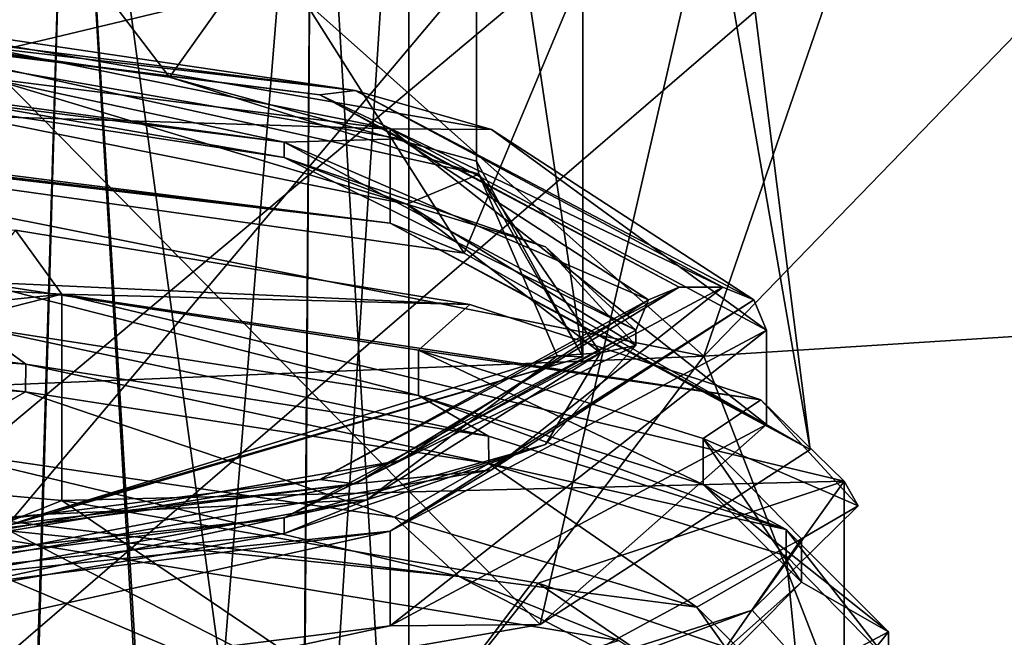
# Model space of a CAD drawing. Header units: millimetres. Extents: x -108 to 102, y -29 to 80.
# Tile 226 of 256: x -58.48 to -52.84, y 31.37 to 34.91. Entities that reach past the tile are written whole.
import ezdxf

# ---------------------------------------------------------------- set-up
doc = ezdxf.new("R2010")
doc.units = ezdxf.units.MM
doc.header["$LTSCALE"] = 65.185185
for name, color, linetype in [('115', 7, 'CONTINUOUS'), ('1153', 7, 'CONTINUOUS'), ('116', 7, 'CONTINUOUS'), ('1193', 7, 'CONTINUOUS'), ('146', 7, 'CONTINUOUS'), ('1475', 7, 'CONTINUOUS'), ('150', 7, 'CONTINUOUS'), ('151', 7, 'CONTINUOUS'), ('152', 7, 'CONTINUOUS'), ('1587', 7, 'CONTINUOUS'), ('1593', 7, 'CONTINUOUS'), ('1662', 7, 'CONTINUOUS'), ('1673', 7, 'CONTINUOUS'), ('169', 7, 'CONTINUOUS'), ('171', 7, 'CONTINUOUS'), ('177', 7, 'CONTINUOUS'), ('1798', 7, 'CONTINUOUS'), ('181', 7, 'CONTINUOUS'), ('186', 7, 'CONTINUOUS'), ('1869', 7, 'CONTINUOUS'), ('2140', 7, 'CONTINUOUS'), ('2226', 7, 'CONTINUOUS'), ('2230', 7, 'CONTINUOUS'), ('2347', 7, 'CONTINUOUS'), ('2375', 7, 'CONTINUOUS'), ('2416', 7, 'CONTINUOUS'), ('2418', 7, 'CONTINUOUS'), ('284', 7, 'CONTINUOUS'), ('327', 7, 'CONTINUOUS'), ('379', 7, 'CONTINUOUS'), ('412', 7, 'CONTINUOUS'), ('525', 7, 'CONTINUOUS'), ('607', 7, 'CONTINUOUS'), ('948', 7, 'CONTINUOUS'), ('968', 7, 'CONTINUOUS')]:
    doc.layers.add(name, color=color, linetype=linetype)

msp = doc.modelspace()

# ---------------------------------------------------------------- linework, layer by layer
at = {"layer": '115', "linetype": 'CONTINUOUS'}
msp.add_3dface([(-53.97, 29.1673, 82.05), (-2.5, -10.5, 82.05), (-45.672, 37.7731, 82.05), (-53.97, 29.1673, 82.05)], dxfattribs=at)
at = {"layer": '1153', "linetype": 'CONTINUOUS'}
for points in [[(-54.2, 32.5933, 228.5643), (-56.3581, 31.44, 222.0232), (-54.2, 33.135, 228.4688), (-54.2, 32.5933, 228.5643)], [(-54.2, 33.135, 228.4688), (-56.3581, 31.44, 222.0232), (-56.3581, 31.9816, 221.9277), (-54.2, 33.135, 228.4688)], [(-56.3581, 31.9816, 221.9277), (-62.008, 30.7271, 217.9806), (-62.0081, 31.2688, 217.8851), (-56.3581, 31.9816, 221.9277)], [(-56.3581, 31.44, 222.0232), (-62.008, 30.7271, 217.9806), (-56.3581, 31.9816, 221.9277), (-56.3581, 31.44, 222.0232)]]:
    msp.add_3dface(points, dxfattribs=at)
at = {"layer": '116', "linetype": 'CONTINUOUS'}
for points in [[(-92.5, -10.5, 80.05), (-2.5, 79.5, 80.05), (-2.5, -10.5, 80.05), (-92.5, -10.5, 80.05)], [(-2.5, 79.5, 80.05), (-92.5, -10.5, 80.05), (-61.3855, 28.8369, 80.05), (-2.5, 79.5, 80.05)], [(-58.8427, 32.3367, 80.05), (-2.5, 79.5, 80.05), (-61.3855, 28.8369, 80.05), (-58.8427, 32.3367, 80.05)], [(-58.8427, 36.6633, 80.05), (-2.5, 79.5, 80.05), (-58.8427, 32.3367, 80.05), (-58.8427, 36.6633, 80.05)]]:
    msp.add_3dface(points, dxfattribs=at)
at = {"layer": '1193', "linetype": 'CONTINUOUS'}
for points in [[(-59.2988, 34.5284, 236.8898), (-56.9648, 34.1231, 234.5913), (-59.5569, 34.5177, 236.8293), (-59.2988, 34.5284, 236.8898)], [(-59.5569, 34.5177, 236.8293), (-56.9648, 34.1231, 234.5913), (-56.262, 33.8567, 233.0806), (-59.5569, 34.5177, 236.8293)], [(-56.9648, 34.1231, 234.5913), (-55.4664, 33.6124, 231.6951), (-56.262, 33.8567, 233.0806), (-56.9648, 34.1231, 234.5913)], [(-55.4664, 33.6124, 231.6951), (-54.95, 33.0463, 228.4844), (-56.262, 33.8567, 233.0806), (-55.4664, 33.6124, 231.6951)], [(-56.262, 33.8567, 233.0806), (-54.95, 33.0463, 228.4844), (-55.1529, 33.004, 228.2447), (-56.262, 33.8567, 233.0806)], [(-54.95, 33.0463, 228.4844), (-55.4664, 32.4801, 225.2737), (-55.1529, 33.004, 228.2447), (-54.95, 33.0463, 228.4844)], [(-55.1529, 33.004, 228.2447), (-55.4664, 32.4801, 225.2737), (-56.4918, 32.1613, 223.4652), (-55.1529, 33.004, 228.2447)], [(-55.4664, 32.4801, 225.2737), (-56.9648, 31.9695, 222.3775), (-56.4918, 32.1613, 223.4652), (-55.4664, 32.4801, 225.2737)], [(-56.4918, 32.1613, 223.4652), (-59.2988, 31.5642, 220.079), (-59.9622, 31.5279, 219.8734), (-56.4918, 32.1613, 223.4652)], [(-56.9648, 31.9695, 222.3775), (-59.2988, 31.5642, 220.079), (-56.4918, 32.1613, 223.4652), (-56.9648, 31.9695, 222.3775)]]:
    msp.add_3dface(points, dxfattribs=at)
at = {"layer": '146', "color": 7, "linetype": 'CONTINUOUS', "true_color": 0x0303ff}
msp.add_3dface([(-58.7111, 34.7103, 218.7026), (-54.5154, 35.7131, 224.3896), (-58.5572, 34.9651, 220.1475), (-58.7111, 34.7103, 218.7026)], dxfattribs=at)
at = {"layer": '1475', "color": 7, "linetype": 'CONTINUOUS', "true_color": 0x303b4f}
for points in [[(-57.6231, 34.5846, 235.2631), (-60.1541, 34.9482, 237.3256), (-59.5569, 34.8504, 236.7706), (-57.6231, 34.5846, 235.2631)], [(-55.8487, 34.0281, 232.1072), (-57.6231, 34.5846, 235.2631), (-59.5569, 34.8504, 236.7706), (-55.8487, 34.0281, 232.1072)], [(-55.863, 34.1028, 232.5312), (-57.6231, 34.5846, 235.2631), (-55.8487, 34.0281, 232.1072), (-55.863, 34.1028, 232.5312)], [(-55.2531, 32.981, 226.169), (-55.863, 34.1028, 232.5312), (-55.8487, 34.0281, 232.1072), (-55.2531, 32.981, 226.169)], [(-55.3996, 32.9866, 226.2006), (-55.2531, 32.981, 226.169), (-55.8487, 34.0281, 232.1072), (-55.3996, 32.9866, 226.2006)], [(-58.5572, 32.0111, 220.6684), (-55.2531, 32.981, 226.169), (-58.3612, 32.0776, 221.0456), (-58.5572, 32.0111, 220.6684)], [(-58.3612, 32.0776, 221.0456), (-55.2531, 32.981, 226.169), (-55.3996, 32.9866, 226.2006), (-58.3612, 32.0776, 221.0456)], [(-63.7335, 31.6081, 218.3825), (-58.5572, 32.0111, 220.6684), (-58.3612, 32.0776, 221.0456), (-63.7335, 31.6081, 218.3825)]]:
    msp.add_3dface(points, dxfattribs=at)
at = {"layer": '150', "color": 7, "linetype": 'CONTINUOUS', "true_color": 0x0303ff}
for points in [[(-61.2014, 34.3127, 239.1467), (-58.7111, 37.9555, 237.1071), (-55.9331, 33.5749, 234.9622), (-61.2014, 34.3127, 239.1467)], [(-58.7111, 37.9555, 237.1071), (-54.5154, 36.9527, 231.4201), (-55.9331, 33.5749, 234.9622), (-58.7111, 37.9555, 237.1071)], [(-55.9331, 33.5749, 234.9622), (-54.5154, 36.9527, 231.4201), (-53.95, 32.4512, 228.5893), (-55.9331, 33.5749, 234.9622)], [(-54.5154, 36.9527, 231.4201), (-54.5154, 35.7131, 224.3896), (-53.95, 32.4512, 228.5893), (-54.5154, 36.9527, 231.4201)], [(-54.5154, 35.7131, 224.3896), (-58.7111, 34.7103, 218.7026), (-55.4974, 31.4484, 222.9021), (-54.5154, 35.7131, 224.3896)], [(-53.95, 32.4512, 228.5893), (-54.5154, 35.7131, 224.3896), (-55.4974, 31.4484, 222.9021), (-53.95, 32.4512, 228.5893)], [(-55.4974, 31.4484, 222.9021), (-58.7111, 34.7103, 218.7026), (-59.725, 30.7142, 218.7387), (-55.4974, 31.4484, 222.9021)]]:
    msp.add_3dface(points, dxfattribs=at)
at = {"layer": '151', "color": 7, "linetype": 'CONTINUOUS', "true_color": 0x0303ff}
for points in [[(-65.5, 33.7504, 240.9008), (-58.5066, 33.7082, 238.1651), (-58.2409, 33.3408, 238.578), (-65.5, 33.7504, 240.9008)], [(-58.5066, 33.7082, 238.1651), (-55.9009, 33.2807, 235.5591), (-58.2409, 33.3408, 238.578), (-58.5066, 33.7082, 238.1651)], [(-55.9009, 33.2807, 235.5591), (-54.2319, 32.7346, 232.2674), (-58.2409, 33.3408, 238.578), (-55.9009, 33.2807, 235.5591)], [(-58.2409, 33.3408, 238.578), (-54.2319, 32.7346, 232.2674), (-53.7544, 32.2685, 232.4966), (-58.2409, 33.3408, 238.578)], [(-54.2319, 32.7346, 232.2674), (-53.6755, 32.1268, 228.6667), (-53.7544, 32.2685, 232.4966), (-54.2319, 32.7346, 232.2674)], [(-53.6755, 32.1268, 228.6667), (-54.2826, 31.5304, 225.0734), (-53.7544, 32.2685, 232.4966), (-53.6755, 32.1268, 228.6667)], [(-53.7544, 32.2685, 232.4966), (-54.2826, 31.5304, 225.0734), (-53.7544, 30.9431, 224.9802), (-53.7544, 32.2685, 232.4966)], [(-54.2826, 31.5304, 225.0734), (-55.9859, 30.9891, 221.8317), (-53.7544, 30.9431, 224.9802), (-54.2826, 31.5304, 225.0734)]]:
    msp.add_3dface(points, dxfattribs=at)
at = {"layer": '152', "color": 7, "linetype": 'CONTINUOUS', "true_color": 0x0303ff}
for points in [[(-65.5, 32.5686, 241.1091), (-65.5, 33.7504, 240.9008), (-58.2409, 33.3408, 238.578), (-65.5, 32.5686, 241.1091)], [(-65.5, 32.5686, 241.1091), (-58.2409, 33.3408, 238.578), (-61.6834, 32.4636, 240.5138), (-65.5, 32.5686, 241.1091)], [(-61.6834, 32.4636, 240.5138), (-58.2409, 33.3408, 238.578), (-58.2409, 32.159, 238.7863), (-61.6834, 32.4636, 240.5138)], [(-58.2409, 33.3408, 238.578), (-53.7544, 32.2685, 232.4966), (-58.2409, 32.159, 238.7863), (-58.2409, 33.3408, 238.578)], [(-58.2409, 32.159, 238.7863), (-53.7544, 32.2685, 232.4966), (-55.5086, 31.6846, 236.0956), (-58.2409, 32.159, 238.7863)], [(-55.5086, 31.6846, 236.0956), (-53.7544, 32.2685, 232.4966), (-53.7544, 31.0867, 232.7049), (-55.5086, 31.6846, 236.0956)], [(-53.7544, 32.2685, 232.4966), (-53.7544, 30.9431, 224.9802), (-53.7544, 31.0867, 232.7049), (-53.7544, 32.2685, 232.4966)]]:
    msp.add_3dface(points, dxfattribs=at)
at = {"layer": '1587', "linetype": 'CONTINUOUS'}
for points in [[(-62.1007, 31.5804, 239.3658), (-56.6008, 30.8865, 235.4306), (-59.4122, 32.073, 239.0723), (-62.1007, 31.5804, 239.3658)], [(-59.4122, 32.073, 239.0723), (-56.6008, 30.8865, 235.4306), (-55.0473, 31.3559, 234.7676), (-59.4122, 32.073, 239.0723)]]:
    msp.add_3dface(points, dxfattribs=at)
at = {"layer": '1593', "linetype": 'CONTINUOUS'}
for points in [[(-56.5584, 32.2538, 222.0316), (-54.45, 33.3812, 228.4253), (-55.7773, 32.3343, 222.9099), (-56.5584, 32.2538, 222.0316)], [(-55.7773, 32.3343, 222.9099), (-54.45, 33.3812, 228.4253), (-54.2732, 33.309, 228.4381), (-55.7773, 32.3343, 222.9099)], [(-54.2, 33.135, 228.4688), (-56.3581, 31.9816, 221.9277), (-54.2732, 33.309, 228.4381), (-54.2, 33.135, 228.4688)], [(-56.3581, 31.9816, 221.9277), (-55.7773, 32.3343, 222.9099), (-54.2732, 33.309, 228.4381), (-56.3581, 31.9816, 221.9277)], [(-56.3581, 31.9816, 221.9277), (-59.8866, 31.6207, 218.8631), (-55.7773, 32.3343, 222.9099), (-56.3581, 31.9816, 221.9277)], [(-59.8866, 31.6207, 218.8631), (-56.5584, 32.2538, 222.0316), (-55.7773, 32.3343, 222.9099), (-59.8866, 31.6207, 218.8631)], [(-62.0844, 31.5563, 218.0761), (-56.5584, 32.2538, 222.0316), (-59.8866, 31.6207, 218.8631), (-62.0844, 31.5563, 218.0761)], [(-56.3581, 31.9816, 221.9277), (-62.0081, 31.2688, 217.8851), (-59.8866, 31.6207, 218.8631), (-56.3581, 31.9816, 221.9277)]]:
    msp.add_3dface(points, dxfattribs=at)
at = {"layer": '1662', "linetype": 'CONTINUOUS'}
for points in [[(-62.1616, 35.1647, 238.5404), (-56.7605, 34.483, 234.6741), (-60.1884, 34.9066, 237.4983), (-62.1616, 35.1647, 238.5404)], [(-62.2399, 34.8773, 238.35), (-60.1884, 34.9066, 237.4983), (-56.9649, 34.2118, 234.5757), (-62.2399, 34.8773, 238.35)], [(-60.1884, 34.9066, 237.4983), (-56.7605, 34.483, 234.6741), (-56.3, 34.2314, 233.669), (-60.1884, 34.9066, 237.4983)], [(-60.1884, 34.9066, 237.4983), (-56.3, 34.2314, 233.669), (-56.9649, 34.2118, 234.5757), (-60.1884, 34.9066, 237.4983)], [(-56.7605, 34.483, 234.6741), (-54.7, 33.3812, 228.4253), (-56.3, 34.2314, 233.669), (-56.7605, 34.483, 234.6741)], [(-56.3, 34.2314, 233.669), (-54.8768, 33.309, 228.4381), (-56.9649, 34.2118, 234.5757), (-56.3, 34.2314, 233.669)], [(-54.8768, 33.309, 228.4381), (-54.95, 33.135, 228.4688), (-56.9649, 34.2118, 234.5757), (-54.8768, 33.309, 228.4381)], [(-56.3, 34.2314, 233.669), (-54.7, 33.3812, 228.4253), (-54.8768, 33.309, 228.4381), (-56.3, 34.2314, 233.669)]]:
    msp.add_3dface(points, dxfattribs=at)
at = {"layer": '1673', "linetype": 'CONTINUOUS'}
for points in [[(-61.7955, 33.1824, 240.0503), (-58.447, 32.9387, 238.3616), (-61.9462, 33.3843, 239.5306), (-61.7955, 33.1824, 240.0503)], [(-61.9462, 33.3843, 239.5306), (-58.447, 32.9387, 238.3616), (-58.7404, 33.1529, 237.9127), (-61.9462, 33.3843, 239.5306)], [(-58.447, 32.9387, 238.3616), (-55.7943, 32.5275, 235.7416), (-58.7404, 33.1529, 237.9127), (-58.447, 32.9387, 238.3616)], [(-58.7404, 33.1529, 237.9127), (-55.7943, 32.5275, 235.7416), (-56.1963, 32.7604, 235.3986), (-58.7404, 33.1529, 237.9127)], [(-55.7943, 32.5275, 235.7416), (-54.0883, 31.9925, 232.4386), (-56.1963, 32.7604, 235.3986), (-55.7943, 32.5275, 235.7416)], [(-56.1963, 32.7604, 235.3986), (-54.0883, 31.9925, 232.4386), (-54.5628, 32.2498, 232.2332), (-56.1963, 32.7604, 235.3986)], [(-55.9622, 31.7221, 235.242), (-61.1793, 32.3612, 239.4271), (-59.4122, 32.073, 239.0723), (-55.9622, 31.7221, 235.242)], [(-54.0883, 31.9925, 232.4386), (-53.5, 31.4052, 228.7737), (-54.5628, 32.2498, 232.2332), (-54.0883, 31.9925, 232.4386)], [(-54.5628, 32.2498, 232.2332), (-53.5, 31.4052, 228.7737), (-54, 31.6895, 228.7236), (-54.5628, 32.2498, 232.2332)], [(-55.9622, 31.7221, 235.242), (-59.4122, 32.073, 239.0723), (-55.0473, 31.3559, 234.7676), (-55.9622, 31.7221, 235.242)], [(-54, 30.7047, 228.8973), (-55.9622, 31.7221, 235.242), (-55.0473, 31.3559, 234.7676), (-54, 30.7047, 228.8973)], [(-53.5, 31.4052, 228.7737), (-55.5223, 30.3341, 222.1931), (-54, 31.6895, 228.7236), (-53.5, 31.4052, 228.7737)], [(-54, 31.6895, 228.7236), (-55.5223, 30.3341, 222.1931), (-54.5778, 31.1069, 225.1715), (-54, 31.6895, 228.7236)]]:
    msp.add_3dface(points, dxfattribs=at)
at = {"layer": '169', "linetype": 'CONTINUOUS'}
for points in [[(-59.7336, 37.4997, 87.1683), (-59.0034, 34.7096, 86.857), (-58.1934, 37.4997, 86.821), (-59.7336, 37.4997, 87.1683)], [(-58.1934, 37.4997, 86.821), (-59.0034, 34.7096, 86.857), (-58.4993, 27.2538, 86.8), (-58.1934, 37.4997, 86.821)], [(-57.6121, 27.5646, 86.9826), (-58.1934, 37.4997, 86.821), (-58.4993, 27.2538, 86.8), (-57.6121, 27.5646, 86.9826)], [(-56.804, 37.4997, 87.5715), (-58.1934, 37.4997, 86.821), (-56.8732, 27.8641, 87.4956), (-56.804, 37.4997, 87.5715)], [(-56.8732, 27.8641, 87.4956), (-58.1934, 37.4997, 86.821), (-57.6121, 27.5646, 86.9826), (-56.8732, 27.8641, 87.4956)], [(-56.25, 28.1655, 89.05), (-56.804, 37.4997, 87.5715), (-56.8732, 27.8641, 87.4956), (-56.25, 28.1655, 89.05)], [(-56.25, 37.4997, 89.05), (-56.804, 37.4997, 87.5715), (-56.25, 28.1655, 89.05), (-56.25, 37.4997, 89.05)]]:
    msp.add_3dface(points, dxfattribs=at)
at = {"layer": '171', "linetype": 'CONTINUOUS'}
for points in [[(-59.0037, 34.7205, 91.243), (-59.7336, 37.4997, 90.9317), (-58.1934, 37.4997, 91.279), (-59.0037, 34.7205, 91.243)], [(-59.0037, 34.7205, 91.243), (-58.1934, 37.4997, 91.279), (-58.4847, 27.3713, 91.2999), (-59.0037, 34.7205, 91.243)], [(-58.4847, 27.3713, 91.2999), (-58.1934, 37.4997, 91.279), (-57.5998, 27.6696, 91.1121), (-58.4847, 27.3713, 91.2999)], [(-58.1934, 37.4997, 91.279), (-56.804, 37.4997, 90.5285), (-57.5998, 27.6696, 91.1121), (-58.1934, 37.4997, 91.279)], [(-57.5998, 27.6696, 91.1121), (-56.804, 37.4997, 90.5285), (-56.8683, 27.9394, 90.5992), (-57.5998, 27.6696, 91.1121)], [(-56.25, 37.4997, 89.05), (-56.25, 28.1655, 89.05), (-56.8683, 27.9394, 90.5992), (-56.25, 37.4997, 89.05)], [(-56.804, 37.4997, 90.5285), (-56.25, 37.4997, 89.05), (-56.8683, 27.9394, 90.5992), (-56.804, 37.4997, 90.5285)]]:
    msp.add_3dface(points, dxfattribs=at)
at = {"layer": '177', "color": 7, "linetype": 'CONTINUOUS', "true_color": 0x0303ff}
for points in [[(-61.6834, 32.4636, 240.5138), (-58.2409, 32.159, 238.7863), (-60.05, 31.4351, 241.0658), (-61.6834, 32.4636, 240.5138)], [(-60.05, 31.4351, 241.0658), (-58.2409, 32.159, 238.7863), (-56.2216, 30.7928, 238.8158), (-60.05, 31.4351, 241.0658)], [(-58.2409, 32.159, 238.7863), (-55.5086, 31.6846, 236.0956), (-56.2216, 30.7928, 238.8158), (-58.2409, 32.159, 238.7863)], [(-56.2216, 30.7928, 238.8158), (-55.5086, 31.6846, 236.0956), (-53.5349, 30.35, 234.7586), (-56.2216, 30.7928, 238.8158)], [(-55.5086, 31.6846, 236.0956), (-53.7544, 31.0867, 232.7049), (-53.5349, 30.35, 234.7586), (-55.5086, 31.6846, 236.0956)]]:
    msp.add_3dface(points, dxfattribs=at)
at = {"layer": '1798', "linetype": 'CONTINUOUS'}
for points in [[(-54.8768, 33.309, 228.4381), (-54.7, 33.3812, 228.4253), (-56.7604, 32.2794, 222.1767), (-54.8768, 33.309, 228.4381)], [(-56.3, 32.3867, 223.2071), (-54.8768, 33.309, 228.4381), (-56.7604, 32.2794, 222.1767), (-56.3, 32.3867, 223.2071)], [(-54.95, 33.135, 228.4688), (-54.8768, 33.309, 228.4381), (-56.3, 32.3867, 223.2071), (-54.95, 33.135, 228.4688)], [(-56.9649, 32.0581, 222.3618), (-54.95, 33.135, 228.4688), (-56.3, 32.3867, 223.2071), (-56.9649, 32.0581, 222.3618)], [(-60.1884, 31.7115, 219.3778), (-56.9649, 32.0581, 222.3618), (-56.3, 32.3867, 223.2071), (-60.1884, 31.7115, 219.3778)], [(-60.1884, 31.7115, 219.3778), (-56.3, 32.3867, 223.2071), (-56.7604, 32.2794, 222.1767), (-60.1884, 31.7115, 219.3778)], [(-62.1615, 31.5976, 218.3103), (-60.1884, 31.7115, 219.3778), (-56.7604, 32.2794, 222.1767), (-62.1615, 31.5976, 218.3103)], [(-62.2399, 31.3926, 218.5875), (-56.9649, 32.0581, 222.3618), (-60.1884, 31.7115, 219.3778), (-62.2399, 31.3926, 218.5875)]]:
    msp.add_3dface(points, dxfattribs=at)
at = {"layer": '181', "linetype": 'CONTINUOUS'}
for points in [[(-53.97, 29.1673, 82.05), (-45.672, 37.7731, 82.05), (-45.6904, 37.7604, 131.1552), (-53.97, 29.1673, 82.05)], [(-45.6931, 37.7588, 179.4091), (-53.5004, 29.6618, 225.57), (-54.1065, 29.6084, 180.4352), (-45.6931, 37.7588, 179.4091)], [(-45.6931, 37.7588, 179.4091), (-54.1065, 29.6084, 180.4352), (-45.693, 37.7587, 153.4535), (-45.6931, 37.7588, 179.4091)], [(-45.693, 37.7587, 153.4535), (-54.1065, 29.6084, 180.4352), (-54.0546, 29.6841, 131.2217), (-45.693, 37.7587, 153.4535)], [(-53.97, 29.1673, 82.05), (-45.6904, 37.7604, 131.1552), (-54.0546, 29.6841, 131.2217), (-53.97, 29.1673, 82.05)], [(-45.6904, 37.7604, 131.1552), (-45.693, 37.7587, 153.4535), (-54.0546, 29.6841, 131.2217), (-45.6904, 37.7604, 131.1552)], [(-52.7893, 30.0803, 229.55), (-53.5004, 29.6618, 225.57), (-45.6931, 37.7588, 179.4091), (-52.7893, 30.0803, 229.55)]]:
    msp.add_3dface(points, dxfattribs=at)
at = {"layer": '186', "linetype": 'CONTINUOUS'}
for points in [[(-60.05, 37.8727, 244.0159), (-60.05, 34.0781, 242.7484), (-54.5598, 32.9852, 240.0426), (-60.05, 37.8727, 244.0159)], [(-60.05, 37.8727, 244.0159), (-54.5598, 32.9852, 240.0426), (-52.8973, 37.8126, 242.071), (-60.05, 37.8727, 244.0159)], [(-52.8973, 37.8126, 242.071), (-54.5598, 32.9852, 240.0426), (-49.905, 37.7879, 239.7622), (-52.8973, 37.8126, 242.071)], [(-54.5598, 32.9852, 240.0426), (-50.4336, 33.247, 235.4652), (-49.905, 37.7879, 239.7622), (-54.5598, 32.9852, 240.0426)], [(-60.05, 34.0781, 242.7484), (-60.05, 32.7592, 242.0395), (-54.5598, 32.9852, 240.0426), (-60.05, 34.0781, 242.7484)], [(-54.5598, 32.9852, 240.0426), (-53.5349, 30.35, 234.7586), (-50.4336, 33.247, 235.4652), (-54.5598, 32.9852, 240.0426)], [(-53.5349, 30.35, 234.7586), (-52.8841, 30.197, 232.2513), (-50.4336, 33.247, 235.4652), (-53.5349, 30.35, 234.7586)], [(-52.8841, 30.197, 232.2513), (-52.7893, 30.0803, 229.55), (-50.4336, 33.247, 235.4652), (-52.8841, 30.197, 232.2513)], [(-60.05, 32.7592, 242.0395), (-56.2216, 30.7928, 238.8158), (-54.5598, 32.9852, 240.0426), (-60.05, 32.7592, 242.0395)], [(-56.2216, 30.7928, 238.8158), (-53.5349, 30.35, 234.7586), (-54.5598, 32.9852, 240.0426), (-56.2216, 30.7928, 238.8158)], [(-60.05, 31.4351, 241.0658), (-56.2216, 30.7928, 238.8158), (-60.05, 32.7592, 242.0395), (-60.05, 31.4351, 241.0658)]]:
    msp.add_3dface(points, dxfattribs=at)
at = {"layer": '1869', "linetype": 'CONTINUOUS'}
for points in [[(-59.2988, 34.5284, 236.8898), (-62.2399, 34.8773, 238.35), (-56.9649, 34.2118, 234.5757), (-59.2988, 34.5284, 236.8898)], [(-56.9648, 34.1231, 234.5913), (-59.2988, 34.5284, 236.8898), (-56.9649, 34.2118, 234.5757), (-56.9648, 34.1231, 234.5913)], [(-54.95, 33.135, 228.4688), (-56.9648, 34.1231, 234.5913), (-56.9649, 34.2118, 234.5757), (-54.95, 33.135, 228.4688)], [(-54.95, 33.135, 228.4688), (-55.4664, 33.6124, 231.6951), (-56.9648, 34.1231, 234.5913), (-54.95, 33.135, 228.4688)], [(-54.95, 33.135, 228.4688), (-54.95, 33.0463, 228.4844), (-55.4664, 33.6124, 231.6951), (-54.95, 33.135, 228.4688)]]:
    msp.add_3dface(points, dxfattribs=at)
at = {"layer": '2140', "linetype": 'CONTINUOUS'}
for points in [[(-61.7952, 33.0314, 240.0769), (-58.4487, 32.7816, 238.3906), (-61.7955, 33.1824, 240.0503), (-61.7952, 33.0314, 240.0769)], [(-58.4487, 32.7816, 238.3906), (-58.447, 32.9387, 238.3616), (-61.7955, 33.1824, 240.0503), (-58.4487, 32.7816, 238.3906)], [(-58.4487, 32.7816, 238.3906), (-55.7928, 32.3699, 235.7673), (-58.447, 32.9387, 238.3616), (-58.4487, 32.7816, 238.3906)], [(-55.7928, 32.3699, 235.7673), (-55.7943, 32.5275, 235.7416), (-58.447, 32.9387, 238.3616), (-55.7928, 32.3699, 235.7673)], [(-55.7928, 32.3699, 235.7673), (-54.0883, 31.9925, 232.4386), (-55.7943, 32.5275, 235.7416), (-55.7928, 32.3699, 235.7673)], [(-55.7928, 32.3699, 235.7673), (-54.0875, 31.8412, 232.463), (-54.0883, 31.9925, 232.4386), (-55.7928, 32.3699, 235.7673)], [(-53.5, 31.2386, 228.8031), (-53.5, 31.4052, 228.7737), (-54.0883, 31.9925, 232.4386), (-53.5, 31.2386, 228.8031)], [(-54.0875, 31.8412, 232.463), (-53.5, 31.2386, 228.8031), (-54.0883, 31.9925, 232.4386), (-54.0875, 31.8412, 232.463)]]:
    msp.add_3dface(points, dxfattribs=at)
at = {"layer": '2226', "linetype": 'CONTINUOUS'}
for points in [[(-59.5569, 34.5177, 236.8293), (-56.262, 33.8567, 233.0806), (-59.5569, 34.8504, 236.7706), (-59.5569, 34.5177, 236.8293)], [(-56.262, 33.8567, 233.0806), (-55.8487, 34.0281, 232.1072), (-59.5569, 34.8504, 236.7706), (-56.262, 33.8567, 233.0806)], [(-56.262, 33.8567, 233.0806), (-55.1529, 33.004, 228.2447), (-55.8487, 34.0281, 232.1072), (-56.262, 33.8567, 233.0806)], [(-55.1529, 33.004, 228.2447), (-55.3996, 32.9866, 226.2006), (-55.8487, 34.0281, 232.1072), (-55.1529, 33.004, 228.2447)], [(-56.4918, 32.1613, 223.4652), (-58.3612, 32.0776, 221.0456), (-55.3996, 32.9866, 226.2006), (-56.4918, 32.1613, 223.4652)], [(-55.1529, 33.004, 228.2447), (-56.4918, 32.1613, 223.4652), (-55.3996, 32.9866, 226.2006), (-55.1529, 33.004, 228.2447)], [(-56.4918, 32.1613, 223.4652), (-59.9622, 31.5279, 219.8734), (-58.3612, 32.0776, 221.0456), (-56.4918, 32.1613, 223.4652)], [(-59.9622, 31.5279, 219.8734), (-63.7335, 31.6081, 218.3825), (-58.3612, 32.0776, 221.0456), (-59.9622, 31.5279, 219.8734)]]:
    msp.add_3dface(points, dxfattribs=at)
at = {"layer": '2230', "color": 7, "linetype": 'CONTINUOUS', "true_color": 0x303b4f}
for points in [[(-55.863, 37.0568, 232.0104), (-60.1541, 37.9022, 236.8048), (-57.6231, 34.5846, 235.2631), (-55.863, 37.0568, 232.0104)], [(-60.1541, 37.9022, 236.8048), (-60.1541, 34.9482, 237.3256), (-57.6231, 34.5846, 235.2631), (-60.1541, 37.9022, 236.8048)], [(-55.863, 37.0568, 232.0104), (-57.6231, 34.5846, 235.2631), (-55.863, 34.1028, 232.5312), (-55.863, 37.0568, 232.0104)], [(-55.2531, 35.935, 225.6481), (-55.863, 37.0568, 232.0104), (-55.2531, 32.981, 226.169), (-55.2531, 35.935, 225.6481)], [(-55.863, 37.0568, 232.0104), (-55.863, 34.1028, 232.5312), (-55.2531, 32.981, 226.169), (-55.863, 37.0568, 232.0104)], [(-58.5572, 34.9651, 220.1475), (-55.2531, 35.935, 225.6481), (-58.5572, 32.0111, 220.6684), (-58.5572, 34.9651, 220.1475)], [(-55.2531, 35.935, 225.6481), (-55.2531, 32.981, 226.169), (-58.5572, 32.0111, 220.6684), (-55.2531, 35.935, 225.6481)]]:
    msp.add_3dface(points, dxfattribs=at)
at = {"layer": '2347', "linetype": 'CONTINUOUS'}
for points in [[(-56.5584, 34.5085, 234.819), (-62.1616, 35.1647, 238.5404), (-62.0844, 35.206, 238.7745), (-56.5584, 34.5085, 234.819)], [(-56.7605, 34.483, 234.6741), (-62.1616, 35.1647, 238.5404), (-56.5584, 34.5085, 234.819), (-56.7605, 34.483, 234.6741)], [(-54.45, 33.3812, 228.4253), (-56.7605, 34.483, 234.6741), (-56.5584, 34.5085, 234.819), (-54.45, 33.3812, 228.4253)], [(-54.45, 33.3812, 228.4253), (-54.7, 33.3812, 228.4253), (-56.7605, 34.483, 234.6741), (-54.45, 33.3812, 228.4253)], [(-54.7, 33.3812, 228.4253), (-56.5584, 32.2538, 222.0316), (-56.7604, 32.2794, 222.1767), (-54.7, 33.3812, 228.4253)], [(-54.45, 33.3812, 228.4253), (-56.5584, 32.2538, 222.0316), (-54.7, 33.3812, 228.4253), (-54.45, 33.3812, 228.4253)], [(-56.5584, 32.2538, 222.0316), (-62.1615, 31.5976, 218.3103), (-56.7604, 32.2794, 222.1767), (-56.5584, 32.2538, 222.0316)], [(-56.5584, 32.2538, 222.0316), (-62.0844, 31.5563, 218.0761), (-62.1615, 31.5976, 218.3103), (-56.5584, 32.2538, 222.0316)]]:
    msp.add_3dface(points, dxfattribs=at)
at = {"layer": '2375', "linetype": 'CONTINUOUS'}
for points in [[(-56.5584, 34.5085, 234.819), (-62.0844, 35.206, 238.7745), (-59.8866, 34.9974, 238.013), (-56.5584, 34.5085, 234.819)], [(-62.0081, 35.0011, 239.0524), (-56.3581, 34.2883, 235.0098), (-59.8866, 34.9974, 238.013), (-62.0081, 35.0011, 239.0524)], [(-59.8866, 34.9974, 238.013), (-56.3581, 34.2883, 235.0098), (-55.7773, 34.2838, 233.9662), (-59.8866, 34.9974, 238.013)], [(-56.5584, 34.5085, 234.819), (-59.8866, 34.9974, 238.013), (-55.7773, 34.2838, 233.9662), (-56.5584, 34.5085, 234.819)], [(-54.2732, 33.309, 228.4381), (-54.45, 33.3812, 228.4253), (-56.5584, 34.5085, 234.819), (-54.2732, 33.309, 228.4381)], [(-54.2732, 33.309, 228.4381), (-56.5584, 34.5085, 234.819), (-55.7773, 34.2838, 233.9662), (-54.2732, 33.309, 228.4381)], [(-56.3581, 34.2883, 235.0098), (-54.2, 33.135, 228.4688), (-55.7773, 34.2838, 233.9662), (-56.3581, 34.2883, 235.0098)], [(-54.2, 33.135, 228.4688), (-54.2732, 33.309, 228.4381), (-55.7773, 34.2838, 233.9662), (-54.2, 33.135, 228.4688)]]:
    msp.add_3dface(points, dxfattribs=at)
at = {"layer": '2416', "linetype": 'CONTINUOUS'}
for points in [[(-55.8046, 30.9602, 222.5721), (-54, 31.9391, 228.6796), (-54.5778, 31.1069, 225.1715), (-55.8046, 30.9602, 222.5721)], [(-54, 31.9391, 228.6796), (-54, 31.6895, 228.7236), (-54.5778, 31.1069, 225.1715), (-54, 31.9391, 228.6796)]]:
    msp.add_3dface(points, dxfattribs=at)
at = {"layer": '2418', "linetype": 'CONTINUOUS'}
for points in [[(-56.1963, 33.0189, 235.353), (-58.7404, 33.4114, 237.8672), (-56.1963, 32.7604, 235.3986), (-56.1963, 33.0189, 235.353)], [(-58.7404, 33.4114, 237.8672), (-58.7404, 33.1529, 237.9127), (-56.1963, 32.7604, 235.3986), (-58.7404, 33.4114, 237.8672)], [(-54.5628, 32.5144, 232.1865), (-56.1963, 33.0189, 235.353), (-54.5628, 32.2498, 232.2332), (-54.5628, 32.5144, 232.1865)], [(-56.1963, 33.0189, 235.353), (-56.1963, 32.7604, 235.3986), (-54.5628, 32.2498, 232.2332), (-56.1963, 33.0189, 235.353)], [(-54, 31.9391, 228.6796), (-54.5628, 32.5144, 232.1865), (-54, 31.6895, 228.7236), (-54, 31.9391, 228.6796)], [(-54.5628, 32.5144, 232.1865), (-54.5628, 32.2498, 232.2332), (-54, 31.6895, 228.7236), (-54.5628, 32.5144, 232.1865)]]:
    msp.add_3dface(points, dxfattribs=at)
at = {"layer": '284', "linetype": 'CONTINUOUS'}
for points in [[(-53.5, 31.4052, 228.7737), (-54.1178, 30.6372, 225.05), (-55.5223, 30.3341, 222.1931), (-53.5, 31.4052, 228.7737)], [(-53.5, 31.2386, 228.8031), (-54.1178, 30.6372, 225.05), (-53.5, 31.4052, 228.7737), (-53.5, 31.2386, 228.8031)]]:
    msp.add_3dface(points, dxfattribs=at)
at = {"layer": '327', "linetype": 'CONTINUOUS'}
for points in [[(-55.9622, 31.7221, 235.242), (-59.0219, 32.4571, 238.2366), (-61.1793, 32.3612, 239.4271), (-55.9622, 31.7221, 235.242)], [(-56.333, 32.0624, 235.7088), (-59.0219, 32.4571, 238.2366), (-55.9622, 31.7221, 235.242), (-56.333, 32.0624, 235.7088)], [(-54.5988, 31.5472, 232.4678), (-56.333, 32.0624, 235.7088), (-55.9622, 31.7221, 235.242), (-54.5988, 31.5472, 232.4678)], [(-54, 30.7047, 228.8973), (-54.5988, 31.5472, 232.4678), (-55.9622, 31.7221, 235.242), (-54, 30.7047, 228.8973)], [(-54, 30.7047, 228.8973), (-54, 30.9543, 228.8533), (-54.5988, 31.5472, 232.4678), (-54, 30.7047, 228.8973)]]:
    msp.add_3dface(points, dxfattribs=at)
at = {"layer": '379', "linetype": 'CONTINUOUS'}
for points in [[(-62.101, 30.7662, 239.5095), (-56.6008, 30.0723, 235.5741), (-62.1007, 31.5804, 239.3658), (-62.101, 30.7662, 239.5095)], [(-62.1007, 31.5804, 239.3658), (-56.6008, 30.0723, 235.5741), (-56.6008, 30.8865, 235.4306), (-62.1007, 31.5804, 239.3658)]]:
    msp.add_3dface(points, dxfattribs=at)
at = {"layer": '412', "linetype": 'CONTINUOUS'}
for points in [[(-62.008, 34.4595, 239.1479), (-61.2226, 34.3333, 239.097), (-56.3581, 33.7467, 235.1053), (-62.008, 34.4595, 239.1479)], [(-61.2226, 34.3333, 239.097), (-61.212, 34.323, 239.1219), (-56.3581, 33.7467, 235.1053), (-61.2226, 34.3333, 239.097)], [(-61.212, 34.323, 239.1219), (-61.2014, 34.3127, 239.1467), (-56.3581, 33.7467, 235.1053), (-61.212, 34.323, 239.1219)], [(-61.2014, 34.3127, 239.1467), (-55.9331, 33.5749, 234.9622), (-56.3581, 33.7467, 235.1053), (-61.2014, 34.3127, 239.1467)], [(-55.9331, 33.5749, 234.9622), (-53.95, 32.4512, 228.5893), (-56.3581, 33.7467, 235.1053), (-55.9331, 33.5749, 234.9622)], [(-56.3581, 33.7467, 235.1053), (-53.95, 32.4512, 228.5893), (-54.2, 32.5933, 228.5643), (-56.3581, 33.7467, 235.1053)]]:
    msp.add_3dface(points, dxfattribs=at)
at = {"layer": '525', "linetype": 'CONTINUOUS'}
for points in [[(-54.2, 32.5933, 228.5643), (-55.4974, 31.4484, 222.9021), (-56.3581, 31.44, 222.0232), (-54.2, 32.5933, 228.5643)], [(-53.95, 32.4512, 228.5893), (-55.4974, 31.4484, 222.9021), (-54.2, 32.5933, 228.5643), (-53.95, 32.4512, 228.5893)], [(-55.4974, 31.4484, 222.9021), (-59.725, 30.7142, 218.7387), (-56.3581, 31.44, 222.0232), (-55.4974, 31.4484, 222.9021)], [(-56.3581, 31.44, 222.0232), (-59.725, 30.7142, 218.7387), (-62.008, 30.7271, 217.9806), (-56.3581, 31.44, 222.0232)]]:
    msp.add_3dface(points, dxfattribs=at)
at = {"layer": '607', "linetype": 'CONTINUOUS'}
for points in [[(-55.9009, 33.2807, 235.5591), (-58.5066, 33.7082, 238.1651), (-58.7404, 33.4114, 237.8672), (-55.9009, 33.2807, 235.5591)], [(-56.1963, 33.0189, 235.353), (-55.9009, 33.2807, 235.5591), (-58.7404, 33.4114, 237.8672), (-56.1963, 33.0189, 235.353)], [(-54.2319, 32.7346, 232.2674), (-55.9009, 33.2807, 235.5591), (-56.1963, 33.0189, 235.353), (-54.2319, 32.7346, 232.2674)], [(-61.7952, 33.0314, 240.0769), (-59.0219, 32.4571, 238.2366), (-58.4487, 32.7816, 238.3906), (-61.7952, 33.0314, 240.0769)], [(-54.5628, 32.5144, 232.1865), (-54.2319, 32.7346, 232.2674), (-56.1963, 33.0189, 235.353), (-54.5628, 32.5144, 232.1865)], [(-59.0219, 32.4571, 238.2366), (-56.333, 32.0624, 235.7088), (-58.4487, 32.7816, 238.3906), (-59.0219, 32.4571, 238.2366)], [(-58.4487, 32.7816, 238.3906), (-56.333, 32.0624, 235.7088), (-55.7928, 32.3699, 235.7673), (-58.4487, 32.7816, 238.3906)], [(-53.6755, 32.1268, 228.6667), (-54.2319, 32.7346, 232.2674), (-54.5628, 32.5144, 232.1865), (-53.6755, 32.1268, 228.6667)], [(-54, 31.9391, 228.6796), (-53.6755, 32.1268, 228.6667), (-54.5628, 32.5144, 232.1865), (-54, 31.9391, 228.6796)], [(-56.333, 32.0624, 235.7088), (-54.5988, 31.5472, 232.4678), (-55.7928, 32.3699, 235.7673), (-56.333, 32.0624, 235.7088)], [(-55.7928, 32.3699, 235.7673), (-54.5988, 31.5472, 232.4678), (-54.0875, 31.8412, 232.463), (-55.7928, 32.3699, 235.7673)], [(-54.2826, 31.5304, 225.0734), (-53.6755, 32.1268, 228.6667), (-54, 31.9391, 228.6796), (-54.2826, 31.5304, 225.0734)], [(-55.8046, 30.9602, 222.5721), (-54.2826, 31.5304, 225.0734), (-54, 31.9391, 228.6796), (-55.8046, 30.9602, 222.5721)], [(-54.5988, 31.5472, 232.4678), (-54, 30.9543, 228.8533), (-54.0875, 31.8412, 232.463), (-54.5988, 31.5472, 232.4678)], [(-54, 30.9543, 228.8533), (-53.5, 31.2386, 228.8031), (-54.0875, 31.8412, 232.463), (-54, 30.9543, 228.8533)], [(-55.9859, 30.9891, 221.8317), (-54.2826, 31.5304, 225.0734), (-55.8046, 30.9602, 222.5721), (-55.9859, 30.9891, 221.8317)]]:
    msp.add_3dface(points, dxfattribs=at)
at = {"layer": '948', "linetype": 'CONTINUOUS'}
for points in [[(-62.0081, 35.0011, 239.0524), (-62.008, 34.4595, 239.1479), (-56.3581, 34.2883, 235.0098), (-62.0081, 35.0011, 239.0524)], [(-62.008, 34.4595, 239.1479), (-56.3581, 33.7467, 235.1053), (-56.3581, 34.2883, 235.0098), (-62.008, 34.4595, 239.1479)], [(-56.3581, 33.7467, 235.1053), (-54.2, 32.5933, 228.5643), (-56.3581, 34.2883, 235.0098), (-56.3581, 33.7467, 235.1053)], [(-56.3581, 34.2883, 235.0098), (-54.2, 32.5933, 228.5643), (-54.2, 33.135, 228.4688), (-56.3581, 34.2883, 235.0098)]]:
    msp.add_3dface(points, dxfattribs=at)
at = {"layer": '968', "linetype": 'CONTINUOUS'}
for points in [[(-56.9649, 32.0581, 222.3618), (-54.95, 33.0463, 228.4844), (-54.95, 33.135, 228.4688), (-56.9649, 32.0581, 222.3618)], [(-55.4664, 32.4801, 225.2737), (-54.95, 33.0463, 228.4844), (-56.9649, 32.0581, 222.3618), (-55.4664, 32.4801, 225.2737)], [(-56.9648, 31.9695, 222.3775), (-55.4664, 32.4801, 225.2737), (-56.9649, 32.0581, 222.3618), (-56.9648, 31.9695, 222.3775)], [(-62.2399, 31.3926, 218.5875), (-56.9648, 31.9695, 222.3775), (-56.9649, 32.0581, 222.3618), (-62.2399, 31.3926, 218.5875)], [(-59.2988, 31.5642, 220.079), (-56.9648, 31.9695, 222.3775), (-62.2399, 31.3926, 218.5875), (-59.2988, 31.5642, 220.079)]]:
    msp.add_3dface(points, dxfattribs=at)

doc.saveas('drawing.dxf')
